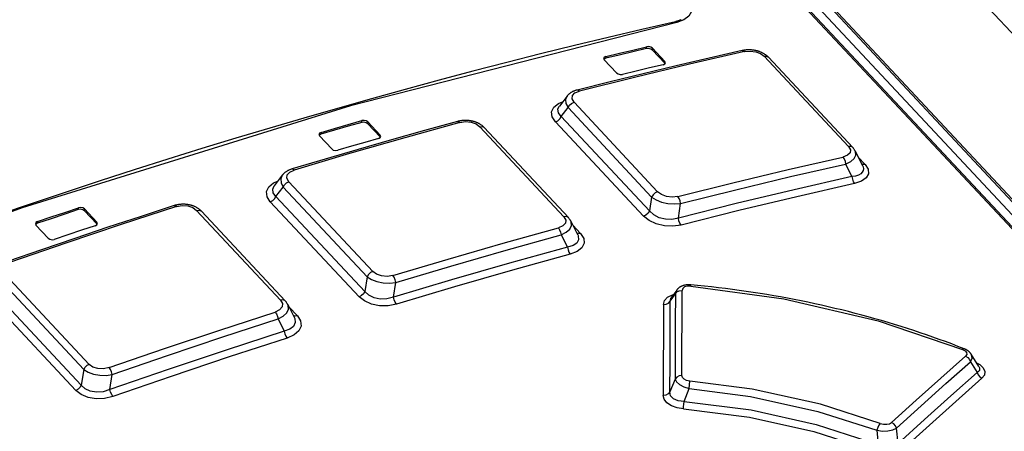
# Model space of a CAD drawing. Extents: x 0 to 594, y 0 to 420.
# Tile 108 of 157: x 446.02 to 454.81, y 192.86 to 196.53. Entities that reach past the tile are written whole.
import ezdxf

# ---------------------------------------------------------------- set-up
doc = ezdxf.new("R2010")
doc.units = 0
doc.header["$LTSCALE"] = 32.67
doc.layers.get('0').update_dxf_attribs({"linetype": 'CONTINUOUS'})

msp = doc.modelspace()

# ---------------------------------------------------------------- linework, layer by layer
at = {"color": 7, "linetype": 'CONTINUOUS'}
for p, q in [((449.3033, 202.3668), (507.8412, 139.8222)), ((460.8966, 188.4773), (448.0218, 202.2333)), ((460.9261, 188.47), (448.0514, 202.226)), ((460.6013, 188.5497), (447.9453, 202.072)), ((447.9691, 202.0662), (460.6251, 188.5438)), ((448.0051, 202.135), (460.7308, 188.5383)), ((451.6143, 196.2715), (451.6151, 196.2876)), ((451.6695, 196.2744), (451.6687, 196.2583)), ((451.7789, 196.1576), (451.6695, 196.2744)), ((451.2323, 196.1838), (451.2376, 196.1715)), ((451.2523, 196.2011), (451.2515, 196.185)), ((451.6687, 196.2583), (451.7781, 196.1415)), ((453.4205, 195.3976), (452.6671, 196.2026)), ((452.7036, 196.1941), (453.4571, 195.389)), ((451.2376, 196.1715), (451.3469, 196.0547)), ((451.7781, 196.1415), (451.7789, 196.1576)), ((451.7799, 196.1372), (451.7781, 196.1415)), ((451.7842, 196.1453), (451.7789, 196.1576)), ((450.9062, 195.8487), (450.8372, 195.7585)), ((450.9076, 195.8504), (450.9061, 195.8485)), ((450.8369, 195.7581), (450.837, 195.7582)), ((450.8547, 195.6661), (450.9151, 195.745)), ((451.6612, 194.9477), (450.9151, 195.745)), ((450.9686, 195.7927), (451.7147, 194.9955)), ((450.8547, 195.6661), (451.6423, 194.8246)), ((449.0721, 195.6129), (449.0728, 195.6289)), ((449.1273, 195.6175), (449.1266, 195.6014)), ((449.1266, 195.6014), (449.2359, 195.4846)), ((449.2367, 195.5006), (449.1273, 195.6175)), ((450.8782, 194.7724), (450.1269, 195.575)), ((450.1662, 195.5671), (450.9174, 194.7645)), ((450.8013, 195.6184), (451.5889, 194.7768)), ((448.6891, 195.5059), (448.6944, 195.4934)), ((448.6944, 195.4934), (448.8038, 195.3765)), ((448.7092, 195.5247), (448.7084, 195.5086)), ((449.2359, 195.4846), (449.2367, 195.5006)), ((449.2379, 195.4799), (449.2359, 195.4846)), ((449.242, 195.4881), (449.2367, 195.5006)), ((453.4789, 195.3584), (453.5439, 195.2302)), ((453.5672, 195.2393), (453.5063, 195.3044)), ((453.3933, 195.2423), (453.4503, 195.1298)), ((448.3631, 195.1423), (448.2917, 195.048)), ((448.364, 195.1435), (448.363, 195.1422)), ((448.2915, 195.0477), (448.2915, 195.0478)), ((448.3066, 194.9525), (448.3708, 195.0373)), ((449.1196, 194.2373), (448.3708, 195.0373)), ((448.4217, 195.0844), (449.1705, 194.2843)), ((448.3066, 194.9525), (449.099, 194.1059)), ((451.6612, 194.9477), (451.6423, 194.8246)), ((448.256, 194.9055), (449.0483, 194.0589)), ((451.8999, 194.7603), (451.9199, 194.8907)), ((446.5413, 194.8356), (446.542, 194.8517)), ((446.5966, 194.8419), (446.5959, 194.8259)), ((446.5959, 194.8259), (446.7052, 194.709)), ((446.706, 194.7251), (446.5966, 194.8419)), ((448.3469, 194.0286), (447.5981, 194.8286)), ((447.6401, 194.8216), (448.3889, 194.0215)), ((446.1574, 194.7097), (446.1627, 194.6969)), ((446.1627, 194.6969), (446.2721, 194.58)), ((446.1775, 194.7298), (446.1768, 194.7138)), ((446.7052, 194.709), (446.706, 194.7251)), ((446.7073, 194.704), (446.7052, 194.709)), ((446.7113, 194.7123), (446.706, 194.7251)), ((450.9393, 194.7338), (451.0005, 194.6135)), ((451.0267, 194.623), (450.9588, 194.6956)), ((450.8537, 194.6105), (450.9098, 194.5003)), ((451.001, 194.6125), (451.0011, 194.6124)), ((445.8865, 194.2582), (446.6377, 193.4556)), ((446.5896, 193.4094), (445.8384, 194.2121)), ((449.1196, 194.2373), (449.099, 194.1059)), ((449.3556, 194.0548), (449.3764, 194.1869)), ((445.7222, 194.0748), (446.5192, 193.2233)), ((445.7702, 194.1208), (446.5671, 193.2694)), ((451.827, 194.0198), (451.873, 194.0851)), ((451.8848, 194.1177), (451.8341, 194.0455)), ((451.8848, 194.1176), (451.8729, 194.0851)), ((451.9305, 193.3552), (451.9334, 194.1155)), ((448.4109, 193.9907), (448.4688, 193.8771)), ((448.4975, 193.8879), (448.4224, 193.968)), ((448.3252, 193.8604), (448.3806, 193.752)), ((448.4693, 193.8763), (448.4694, 193.8761)), ((454.5836, 193.4353), (454.5155, 193.546)), ((454.5081, 193.4787), (454.5679, 193.3818)), ((446.5896, 193.4094), (446.5671, 193.2694)), ((446.8228, 193.2312), (446.8445, 193.3656)), ((451.8706, 193.3249), (451.8239, 193.2095)), ((451.9968, 193.2411), (452.0025, 193.3069)), ((451.9509, 193.1242), (451.9968, 193.2412)), ((453.6728, 192.8677), (453.6841, 192.7424)), ((453.8614, 192.7512), (453.8479, 192.8872))]:
    msp.add_line(p, q, dxfattribs=at)
for points in [[(451.9829, 196.6942), (452.0117, 196.6495), (452.016, 196.6036), (451.9947, 196.5616), (451.9501, 196.5278), (451.8875, 196.5055)], [(451.9245, 196.529), (451.9212, 196.5274), (451.9177, 196.5258), (451.9141, 196.5243), (451.9104, 196.5227), (451.9066, 196.5213), (451.9028, 196.5199), (451.899, 196.5185), (451.895, 196.5173), (451.8909, 196.516), (451.8867, 196.5148), (451.8824, 196.5136), (451.878, 196.5125), (451.874, 196.5116)], [(451.8875, 196.5055), (448.9708, 195.7613), (446.0409, 194.8515), (443.1086, 193.7794)], [(451.874, 196.5116), (451.5732, 196.4423), (451.2721, 196.3713), (450.9709, 196.2985), (450.6694, 196.2239), (450.3677, 196.1475), (450.0658, 196.0693), (449.7637, 195.9893), (449.4614, 195.9075), (449.159, 195.824), (448.8565, 195.7387), (448.5538, 195.6516), (448.251, 195.5628), (447.948, 195.4722), (447.645, 195.3798), (447.3419, 195.2857), (447.0387, 195.1898), (446.7354, 195.0922), (446.4321, 194.9928), (446.1288, 194.8917), (445.8254, 194.7888)], [(451.8875, 196.5055), (451.8766, 196.5118), (451.874, 196.5116)], [(451.6143, 196.2715), (451.4934, 196.2429), (451.3725, 196.2141), (451.2515, 196.185)], [(451.2523, 196.2011), (451.3732, 196.2302), (451.4942, 196.259), (451.6151, 196.2876)], [(451.6687, 196.2583), (451.6544, 196.2678), (451.634, 196.2727), (451.6143, 196.2715)], [(451.6695, 196.2744), (451.6547, 196.284), (451.6353, 196.2888), (451.6151, 196.2876)], [(452.4699, 196.2537), (452.1757, 196.1869), (451.8808, 196.1183), (451.5857, 196.0479), (451.2904, 195.9758), (450.9954, 195.9022)], [(452.4901, 196.2447), (451.9993, 196.1323), (451.5077, 196.0151), (451.0156, 195.8931)], [(451.2523, 196.2011), (451.2375, 196.194), (451.2323, 196.1838)], [(451.2515, 196.185), (451.237, 196.1781), (451.2358, 196.1757)], [(452.7036, 196.1941), (452.7009, 196.1969), (452.6978, 196.2), (452.6946, 196.203), (452.6913, 196.2059), (452.6879, 196.2088), (452.6843, 196.2117), (452.6806, 196.2145), (452.6769, 196.2172), (452.6731, 196.2198), (452.6692, 196.2223), (452.6653, 196.2248), (452.6613, 196.2271), (452.6574, 196.2293), (452.6534, 196.2315), (452.6493, 196.2335), (452.6452, 196.2355), (452.6409, 196.2375), (452.6366, 196.2394), (452.6322, 196.2412), (452.6278, 196.2429), (452.6233, 196.2445), (452.6189, 196.246), (452.6144, 196.2475), (452.6099, 196.2489), (452.6054, 196.2502), (452.6009, 196.2514), (452.5964, 196.2525), (452.5918, 196.2535), (452.5872, 196.2545), (452.5825, 196.2554), (452.5778, 196.2563), (452.573, 196.257), (452.5683, 196.2577), (452.5634, 196.2583), (452.5586, 196.2588), (452.5537, 196.2593), (452.5488, 196.2596), (452.544, 196.2599), (452.5391, 196.2601), (452.5342, 196.2602), (452.5293, 196.2603), (452.5243, 196.2602), (452.5194, 196.2601), (452.5144, 196.2598), (452.5095, 196.2595), (452.5044, 196.2591), (452.4994, 196.2586), (452.4944, 196.258), (452.4893, 196.2573), (452.4843, 196.2566), (452.4793, 196.2557), (452.4743, 196.2547), (452.4699, 196.2537)], [(452.4699, 196.2537), (452.4776, 196.2533), (452.4902, 196.2447)], [(452.4901, 196.2447), (452.5422, 196.2497), (452.5919, 196.2431), (452.6346, 196.2269), (452.6671, 196.2026)], [(452.6671, 196.2026), (452.6855, 196.2034), (452.7003, 196.1971), (452.7036, 196.1941)], [(451.7642, 196.1282), (451.6433, 196.0997), (451.5224, 196.0709), (451.4014, 196.0418)], [(451.7642, 196.1282), (451.7789, 196.1353), (451.7842, 196.1453)], [(451.3469, 196.0547), (451.3617, 196.0451), (451.3812, 196.0405), (451.4014, 196.0418)], [(450.9061, 195.8485), (450.8926, 195.8185), (450.8951, 195.7826), (450.9151, 195.745)], [(450.9954, 195.9022), (450.9909, 195.901), (450.9862, 195.8996), (450.9815, 195.8982), (450.9769, 195.8967), (450.9725, 195.895), (450.9681, 195.8933), (450.9638, 195.8916), (450.9596, 195.8897), (450.9554, 195.8877), (450.9513, 195.8856), (450.9474, 195.8835), (450.9436, 195.8813), (450.9399, 195.879), (450.9363, 195.8766), (450.9328, 195.8742), (450.9295, 195.8718), (450.9264, 195.8693), (450.9233, 195.8667), (450.9204, 195.8641), (450.9176, 195.8615), (450.9149, 195.8588), (450.9124, 195.856), (450.9099, 195.8532), (450.9076, 195.8504)], [(450.9686, 195.7927), (450.9508, 195.8237), (450.954, 195.8528), (450.9764, 195.8767), (451.0156, 195.8931)], [(451.0156, 195.8931), (451.0035, 195.9017), (450.9954, 195.9022)], [(450.8013, 195.6184), (450.7718, 195.6637), (450.7672, 195.7085), (450.7868, 195.7492), (450.8286, 195.7822), (450.8663, 195.7965)], [(450.8547, 195.6661), (450.8291, 195.6985), (450.8245, 195.7308), (450.8369, 195.7581)], [(450.9151, 195.745), (450.9277, 195.7659), (450.9466, 195.7829), (450.9686, 195.7927)], [(450.8013, 195.6184), (450.8232, 195.6283), (450.8421, 195.6452), (450.8547, 195.6661)], [(449.9283, 195.6219), (449.6332, 195.5406), (449.3375, 195.4574), (449.0416, 195.3726), (448.7457, 195.2861), (448.4501, 195.198)], [(449.9485, 195.6128), (449.4561, 195.4762), (448.9633, 195.3349), (448.4702, 195.1889)], [(449.0721, 195.6129), (448.9509, 195.5784), (448.8296, 195.5436), (448.7084, 195.5086)], [(448.7092, 195.5247), (448.8304, 195.5597), (448.9516, 195.5945), (449.0728, 195.6289)], [(449.1266, 195.6014), (449.112, 195.6107), (449.092, 195.6149), (449.0721, 195.6129)], [(449.1273, 195.6175), (449.1127, 195.6268), (449.0929, 195.631), (449.0728, 195.6289)], [(450.1662, 195.5671), (450.1635, 195.5699), (450.1604, 195.573), (450.1572, 195.576), (450.1539, 195.579), (450.1505, 195.5819), (450.1469, 195.5847), (450.1433, 195.5875), (450.1395, 195.5902), (450.1357, 195.5928), (450.1318, 195.5953), (450.1279, 195.5977), (450.1239, 195.6), (450.1199, 195.6022), (450.1159, 195.6044), (450.1118, 195.6064), (450.1077, 195.6084), (450.1034, 195.6103), (450.099, 195.6121), (450.0946, 195.6139), (450.0902, 195.6155), (450.0857, 195.6171), (450.0812, 195.6186), (450.0766, 195.62), (450.0721, 195.6213), (450.0675, 195.6225), (450.063, 195.6237), (450.0585, 195.6247), (450.0539, 195.6257), (450.0493, 195.6266), (450.0446, 195.6274), (450.0398, 195.6282), (450.0351, 195.6288), (450.0303, 195.6294), (450.0255, 195.6299), (450.0206, 195.6303), (450.0158, 195.6306), (450.0109, 195.6309), (450.0061, 195.6311), (450.0012, 195.6311), (449.9964, 195.6311), (449.9915, 195.6311), (449.9867, 195.6309), (449.9818, 195.6306), (449.9769, 195.6303), (449.972, 195.6298), (449.967, 195.6293), (449.9621, 195.6287), (449.9571, 195.628), (449.9522, 195.6272), (449.9473, 195.6263), (449.9424, 195.6253), (449.9375, 195.6242), (449.9326, 195.623), (449.9283, 195.6219)], [(449.9283, 195.6219), (449.9362, 195.6215), (449.9486, 195.6128)], [(449.9485, 195.6128), (450, 195.62), (450.0499, 195.615), (450.0935, 195.5996), (450.1269, 195.575)], [(450.1269, 195.575), (450.1464, 195.5767), (450.1623, 195.5706), (450.1662, 195.5672)], [(448.7092, 195.5247), (448.6945, 195.5168), (448.6891, 195.5059)], [(448.7084, 195.5086), (448.6937, 195.5007), (448.6924, 195.4981)], [(449.222, 195.4696), (449.2366, 195.4774), (449.242, 195.4881)], [(449.222, 195.4696), (449.1008, 195.4351), (448.9795, 195.4004), (448.8583, 195.3653)], [(453.4205, 195.3976), (453.4371, 195.3687), (453.4335, 195.3423), (453.4109, 195.3202), (453.37, 195.3047)], [(453.457, 195.3891), (453.4537, 195.3921), (453.4389, 195.3983), (453.4205, 195.3976)], [(453.4791, 195.358), (453.4781, 195.36), (453.4763, 195.3633), (453.4743, 195.3665), (453.4723, 195.3698), (453.47, 195.3731), (453.4677, 195.3764), (453.4652, 195.3796), (453.4625, 195.3829), (453.4597, 195.3862), (453.457, 195.3891)], [(448.8038, 195.3765), (448.8184, 195.3672), (448.8382, 195.3632), (448.8583, 195.3653)], [(451.8955, 194.953), (452.3876, 195.075), (452.8791, 195.1922), (453.37, 195.3047)], [(453.3699, 195.3047), (453.3811, 195.2882), (453.3893, 195.2664), (453.3933, 195.2423)], [(453.3933, 195.2423), (453.439, 195.2642), (453.4699, 195.2909), (453.4846, 195.321), (453.4821, 195.3512), (453.4791, 195.358)], [(451.9199, 194.8907), (452.4117, 195.0127), (452.9028, 195.1298), (453.3933, 195.2423)], [(453.5441, 195.2298), (453.5491, 195.2176), (453.5523, 195.1996), (453.5499, 195.1831), (453.5419, 195.1682), (453.5283, 195.1551), (453.5087, 195.1439), (453.4828, 195.1353), (453.4503, 195.1298)], [(453.5672, 195.2393), (453.5949, 195.1965), (453.5983, 195.1556), (453.578, 195.1186), (453.5361, 195.0886), (453.4736, 195.0673)], [(453.5672, 195.2393), (453.5489, 195.2386), (453.5371, 195.2436)], [(448.363, 195.1422), (448.3489, 195.1105), (448.3513, 195.0745), (448.3708, 195.0373)], [(448.4501, 195.198), (448.4456, 195.1966), (448.4407, 195.195), (448.436, 195.1933), (448.4313, 195.1915), (448.4268, 195.1896), (448.4223, 195.1877), (448.4179, 195.1856), (448.4136, 195.1835), (448.4094, 195.1812), (448.4054, 195.1789), (448.4014, 195.1765), (448.3975, 195.174), (448.3938, 195.1715), (448.3902, 195.1689), (448.3868, 195.1663), (448.3835, 195.1636), (448.3803, 195.1609), (448.3773, 195.1581), (448.3744, 195.1553), (448.3716, 195.1524), (448.369, 195.1495), (448.3664, 195.1465), (448.364, 195.1435)], [(448.4217, 195.0844), (448.4043, 195.1152), (448.4078, 195.1448), (448.4303, 195.1702), (448.4702, 195.1889)], [(448.4702, 195.1889), (448.4583, 195.1976), (448.4501, 195.198)], [(453.4503, 195.1298), (452.9342, 195.0119), (452.4174, 194.8888), (451.8999, 194.7603)], [(453.4503, 195.1298), (453.4542, 195.106), (453.4624, 195.084), (453.4736, 195.0673)], [(448.256, 194.9055), (448.2271, 194.9507), (448.223, 194.996), (448.2431, 195.0382), (448.2851, 195.0737), (448.3238, 195.0904)], [(448.3066, 194.9525), (448.2817, 194.9849), (448.2778, 195.0178), (448.2915, 195.0477)], [(448.3708, 195.0373), (448.3828, 195.0575), (448.4007, 195.0741), (448.4217, 195.0844)], [(453.4736, 195.0673), (452.9578, 194.9495), (452.4413, 194.8264), (451.9242, 194.6981)], [(448.256, 194.9055), (448.2769, 194.9158), (448.2947, 194.9324), (448.3066, 194.9525)], [(451.7147, 194.9955), (451.6928, 194.9856), (451.6738, 194.9687), (451.6612, 194.9477)], [(451.6612, 194.9477), (451.7006, 194.9223), (451.7504, 194.9028), (451.8072, 194.8905), (451.8651, 194.8864), (451.9199, 194.8907)], [(451.8955, 194.953), (451.8453, 194.947), (451.7951, 194.9529), (451.75, 194.9695), (451.7147, 194.9955)], [(451.9199, 194.8907), (451.9155, 194.9144), (451.9069, 194.9363), (451.8956, 194.9529)], [(447.3982, 194.8714), (447.1023, 194.7757), (446.8058, 194.6783), (446.5093, 194.5792), (446.2127, 194.4784), (445.9167, 194.3761)], [(447.4183, 194.8623), (446.9245, 194.7018), (446.4305, 194.5367), (445.9366, 194.367)], [(446.5966, 194.8419), (446.582, 194.851), (446.5621, 194.8546), (446.542, 194.8517)], [(447.6401, 194.8216), (447.6374, 194.8244), (447.6343, 194.8275), (447.631, 194.8305), (447.6276, 194.8335), (447.6241, 194.8365), (447.6205, 194.8393), (447.6168, 194.8421), (447.613, 194.8448), (447.6091, 194.8474), (447.6052, 194.85), (447.6011, 194.8524), (447.5971, 194.8547), (447.593, 194.857), (447.5888, 194.8591), (447.5846, 194.8611), (447.5802, 194.8631), (447.5758, 194.865), (447.5714, 194.8668), (447.5668, 194.8685), (447.5623, 194.8701), (447.5576, 194.8717), (447.553, 194.8731), (447.5484, 194.8744), (447.5437, 194.8757), (447.539, 194.8768), (447.5344, 194.8779), (447.5297, 194.8788), (447.525, 194.8797), (447.5202, 194.8805), (447.5154, 194.8812), (447.5106, 194.8818), (447.5057, 194.8823), (447.5008, 194.8828), (447.4959, 194.8832), (447.4909, 194.8834), (447.486, 194.8836), (447.4811, 194.8837), (447.4762, 194.8837), (447.4713, 194.8836), (447.4663, 194.8834), (447.4615, 194.8832), (447.4565, 194.8828), (447.4516, 194.8824), (447.4467, 194.8818), (447.4417, 194.8812), (447.4368, 194.8805), (447.4318, 194.8796), (447.4269, 194.8787), (447.4219, 194.8777), (447.417, 194.8766), (447.4121, 194.8754), (447.4073, 194.8741), (447.4025, 194.8727), (447.3982, 194.8714)], [(447.3982, 194.8714), (447.4063, 194.871), (447.4183, 194.8623)], [(447.4183, 194.8623), (447.4692, 194.8714), (447.5193, 194.8681), (447.5638, 194.8535), (447.5981, 194.8286)], [(446.5413, 194.8356), (446.4198, 194.7953), (446.2983, 194.7547), (446.1768, 194.7138)], [(446.1775, 194.7298), (446.299, 194.7707), (446.4205, 194.8114), (446.542, 194.8517)], [(446.5959, 194.8259), (446.5813, 194.835), (446.5613, 194.8385), (446.5413, 194.8356)], [(447.5981, 194.8286), (447.6187, 194.8313), (447.6356, 194.8255), (447.6401, 194.8216)], [(450.8782, 194.7724), (450.8951, 194.7424), (450.8916, 194.7142), (450.869, 194.6902), (450.8285, 194.6726)], [(450.9174, 194.7646), (450.9135, 194.768), (450.8977, 194.774), (450.8782, 194.7724)], [(451.6423, 194.8246), (451.6298, 194.8037), (451.6108, 194.7868), (451.5889, 194.7768)], [(451.9242, 194.6981), (451.8511, 194.6875), (451.7751, 194.691), (451.7022, 194.7081), (451.6385, 194.7374), (451.5889, 194.7768)], [(451.8999, 194.7603), (451.8418, 194.7483), (451.7837, 194.7496), (451.7276, 194.7637), (451.6802, 194.7887), (451.6423, 194.8246)], [(446.1775, 194.7298), (446.1628, 194.7211), (446.1574, 194.7097)], [(446.1768, 194.7138), (446.1621, 194.7051), (446.1606, 194.7019)], [(446.6912, 194.6924), (446.5697, 194.652), (446.4482, 194.6114), (446.3267, 194.5705)], [(446.6912, 194.6924), (446.7059, 194.701), (446.7113, 194.7123)], [(450.8537, 194.6106), (450.8994, 194.6343), (450.9305, 194.6628), (450.9454, 194.6944), (450.9428, 194.7258), (450.9395, 194.7333)], [(450.9395, 194.7334), (450.9387, 194.735), (450.9368, 194.7383), (450.9349, 194.7417), (450.9328, 194.745), (450.9305, 194.7484), (450.9281, 194.7517), (450.9256, 194.755), (450.9229, 194.7583), (450.9201, 194.7616), (450.9174, 194.7645)], [(451.9242, 194.6981), (451.9129, 194.7147), (451.9043, 194.7366), (451.8999, 194.7603)], [(449.3502, 194.2487), (449.8434, 194.3946), (450.3362, 194.536), (450.8285, 194.6726)], [(449.3764, 194.1869), (449.8692, 194.3328), (450.3616, 194.474), (450.8537, 194.6105)], [(450.8286, 194.6726), (450.8399, 194.6562), (450.8488, 194.6345), (450.8537, 194.6105)], [(451.0011, 194.6124), (451.0056, 194.6018), (451.009, 194.5673), (450.9928, 194.5371), (450.96, 194.5148), (450.9097, 194.5003)], [(451.0267, 194.623), (451.0549, 194.579), (451.0586, 194.5357), (451.0384, 194.4958), (450.9964, 194.4626), (450.9348, 194.4382)], [(451.0267, 194.623), (451.0072, 194.6214), (450.9939, 194.6265)], [(446.2721, 194.58), (446.2867, 194.5709), (446.3066, 194.5675), (446.3267, 194.5705)], [(450.9098, 194.5003), (450.3921, 194.357), (449.8741, 194.2085), (449.3556, 194.0548)], [(450.9348, 194.4382), (450.4176, 194.295), (449.8999, 194.1466), (449.3818, 193.993)], [(450.9098, 194.5003), (450.9145, 194.477), (450.9232, 194.4552), (450.9348, 194.4383)], [(449.1705, 194.2843), (449.1495, 194.274), (449.1316, 194.2574), (449.1196, 194.2373)], [(449.3502, 194.2487), (449.2994, 194.2404), (449.2493, 194.2443), (449.2048, 194.2594), (449.1705, 194.2843)], [(449.3764, 194.1869), (449.371, 194.2103), (449.3618, 194.2321), (449.3503, 194.2487)], [(449.1196, 194.2373), (449.1585, 194.2124), (449.2076, 194.1941), (449.2639, 194.1832), (449.3213, 194.1807), (449.3764, 194.1869)], [(452.0105, 194.1649), (452.0074, 194.1651), (452.0035, 194.1654), (451.9995, 194.1656), (451.9956, 194.1656), (451.9917, 194.1656), (451.9878, 194.1656), (451.9839, 194.1654), (451.98, 194.1652), (451.9761, 194.1649), (451.9722, 194.1645), (451.9684, 194.164), (451.9646, 194.1634), (451.9609, 194.1627), (451.9572, 194.162), (451.9536, 194.1612), (451.95, 194.1603), (451.9464, 194.1593), (451.9428, 194.1582), (451.9393, 194.157), (451.9357, 194.1557), (451.9323, 194.1544), (451.9289, 194.1529), (451.9256, 194.1514), (451.9224, 194.1498), (451.9194, 194.1482), (451.9164, 194.1465), (451.9136, 194.1447), (451.9108, 194.1429), (451.908, 194.1409), (451.9054, 194.1389), (451.9028, 194.1369), (451.9003, 194.1348), (451.8979, 194.1326), (451.8956, 194.1304), (451.8934, 194.1281), (451.8913, 194.1258), (451.8893, 194.1235), (451.8874, 194.1211), (451.8856, 194.1187), (451.8848, 194.1177)], [(452.0103, 194.1541), (451.9807, 194.1534), (451.9558, 194.1459), (451.9393, 194.1327), (451.9334, 194.1155)], [(452.0103, 194.1541), (452.0105, 194.1636), (452.0105, 194.1649)], [(452.0103, 194.1541), (452.8429, 194.0403), (453.685, 193.8427), (454.4364, 193.5889)], [(454.4515, 193.5954), (454.3969, 193.6166), (454.3415, 193.6376), (454.2858, 193.6583), (454.2298, 193.6786), (454.1735, 193.6986), (454.117, 193.7183), (454.0602, 193.7376), (454.0031, 193.7565), (453.9458, 193.775), (453.8882, 193.7933), (453.8303, 193.8111), (453.7721, 193.8286), (453.7137, 193.8458), (453.655, 193.8625), (453.5961, 193.8789), (453.537, 193.895), (453.4777, 193.9106), (453.4182, 193.9258), (453.3585, 193.9407), (453.2986, 193.9552), (453.2385, 193.9692), (453.1783, 193.9829), (453.1178, 193.9962), (453.0572, 194.0091), (452.9964, 194.0216), (452.9355, 194.0337), (452.8744, 194.0454), (452.8133, 194.0567), (452.752, 194.0675), (452.6907, 194.0779), (452.6292, 194.088), (452.5677, 194.0976), (452.5061, 194.1067), (452.4443, 194.1155), (452.3825, 194.1238), (452.3205, 194.1318), (452.2585, 194.1393), (452.1964, 194.1463), (452.1343, 194.153), (452.0721, 194.1592), (452.0105, 194.1649)], [(449.099, 194.1059), (449.0871, 194.0858), (449.0692, 194.0692), (449.0483, 194.0589)], [(449.3556, 194.0548), (449.2963, 194.0389), (449.238, 194.0372), (449.1822, 194.0488), (449.1357, 194.0717), (449.099, 194.1059)], [(451.7665, 193.9892), (451.776, 194.0245), (451.803, 194.0538), (451.8461, 194.0752), (451.8565, 194.0773)], [(451.873, 194.0851), (451.8725, 193.8323), (451.8717, 193.5789), (451.8706, 193.3249)], [(451.8729, 194.0851), (451.8869, 194.1019), (451.9081, 194.1127), (451.9334, 194.1155)], [(448.3469, 194.0286), (448.3643, 193.9976), (448.3608, 193.9676), (448.3382, 193.9416), (448.2983, 193.922)], [(448.3252, 193.8605), (448.371, 193.8859), (448.4022, 193.9162), (448.4172, 193.9494), (448.4146, 193.982), (448.4111, 193.9903)], [(448.3888, 194.0216), (448.3844, 194.0254), (448.3675, 194.0312), (448.3469, 194.0286)], [(448.411, 193.9904), (448.4095, 193.9933), (448.4077, 193.9965), (448.4057, 193.9998), (448.4036, 194.003), (448.4015, 194.0062), (448.3991, 194.0093), (448.3967, 194.0125), (448.3941, 194.0157), (448.3914, 194.0188), (448.3889, 194.0215)], [(449.3818, 193.993), (449.3077, 193.9788), (449.2317, 193.9792), (449.1593, 193.9938), (449.0966, 194.021), (449.0483, 194.0589)], [(449.3818, 193.993), (449.3702, 194.0096), (449.361, 194.0313), (449.3556, 194.0548)], [(451.7665, 193.9892), (451.7658, 193.72), (451.765, 193.45), (451.7641, 193.1793)], [(451.7665, 193.9895), (451.7912, 193.992), (451.8125, 194.0026), (451.827, 194.0198)], [(451.8239, 193.2095), (451.8253, 193.4803), (451.8263, 193.7504), (451.827, 194.0198)], [(451.827, 194.0198), (451.8322, 194.0426), (451.834, 194.0454)], [(446.8166, 193.4267), (447.3106, 193.5964), (447.8045, 193.7615), (448.2983, 193.922)], [(448.2983, 193.922), (448.3098, 193.9057), (448.3193, 193.8841), (448.3252, 193.8604)], [(448.4975, 193.8879), (448.5263, 193.8426), (448.5304, 193.797), (448.5103, 193.7541), (448.4682, 193.7177), (448.4075, 193.6904)], [(448.4975, 193.8879), (448.4769, 193.8853), (448.462, 193.8904)], [(446.8445, 193.3656), (447.3381, 193.5351), (447.8317, 193.7001), (448.3252, 193.8604)], [(448.4694, 193.8761), (448.4743, 193.8645), (448.4781, 193.8277), (448.4623, 193.7947), (448.4296, 193.7694), (448.3806, 193.752)], [(448.3806, 193.752), (447.8614, 193.5835), (447.3422, 193.4099), (446.8228, 193.2312)], [(448.3806, 193.752), (448.3862, 193.729), (448.3956, 193.7073), (448.4075, 193.6904)], [(448.4075, 193.6904), (447.8887, 193.5221), (447.3698, 193.3486), (446.8509, 193.17)], [(454.4515, 193.5954), (454.4463, 193.5955), (454.4362, 193.589)], [(454.4364, 193.5889), (454.46, 193.5758), (454.4729, 193.5605), (454.4747, 193.5446), (454.4645, 193.5292)], [(454.5156, 193.5459), (454.5138, 193.5486), (454.512, 193.5512), (454.5102, 193.5537), (454.5082, 193.5562), (454.5061, 193.5587), (454.5039, 193.5612), (454.5016, 193.5636), (454.4992, 193.566), (454.4967, 193.5683), (454.4941, 193.5706), (454.4913, 193.5729), (454.4885, 193.5751), (454.4856, 193.5773), (454.4825, 193.5794), (454.4793, 193.5815), (454.476, 193.5835), (454.4726, 193.5855), (454.4691, 193.5874), (454.4656, 193.5892), (454.462, 193.5909), (454.4584, 193.5926), (454.4547, 193.5941), (454.4515, 193.5954)], [(454.5081, 193.4787), (454.5228, 193.5103), (454.5183, 193.5409), (454.5156, 193.5459)], [(446.6377, 193.4556), (446.6178, 193.445), (446.6009, 193.4288), (446.5896, 193.4094)], [(446.8166, 193.4267), (446.765, 193.416), (446.7149, 193.4181), (446.6712, 193.4317), (446.6377, 193.4556)], [(454.4645, 193.5292), (454.2444, 193.3342), (454.024, 193.137), (453.8034, 192.9376)], [(453.8479, 192.8872), (454.0682, 193.0866), (454.2883, 193.2838), (454.5081, 193.4787)], [(454.4645, 193.5292), (454.4836, 193.5174), (454.4989, 193.4997), (454.5081, 193.4787)], [(454.563, 193.4688), (454.5908, 193.4543), (454.6229, 193.4247), (454.6376, 193.3922), (454.6336, 193.3607), (454.6114, 193.3313)], [(446.5896, 193.4094), (446.628, 193.3851), (446.6764, 193.3679), (446.732, 193.3584), (446.789, 193.3576), (446.8445, 193.3656)], [(446.8445, 193.3656), (446.8383, 193.3884), (446.8285, 193.4099), (446.8166, 193.4267)], [(454.5679, 193.3818), (454.3326, 193.1741), (454.0971, 192.9639), (453.8614, 192.7512)], [(454.5836, 193.4353), (454.5887, 193.4244), (454.5904, 193.413), (454.5878, 193.4019), (454.5806, 193.3914), (454.5679, 193.3818)], [(454.5679, 193.3818), (454.5767, 193.3613), (454.5919, 193.3436), (454.6114, 193.3313)], [(451.9305, 193.3552), (451.906, 193.3525), (451.8849, 193.342), (451.8706, 193.325)], [(451.8706, 193.325), (451.8818, 193.2997), (451.9092, 193.2755), (451.9492, 193.2551), (451.9968, 193.2412)], [(452.0024, 193.3069), (451.9736, 193.3126), (451.9507, 193.3235), (451.9358, 193.3381), (451.9305, 193.3552)], [(453.703, 192.9294), (453.1695, 193.1003), (452.56, 193.235), (452.0024, 193.3069)], [(453.906, 192.7009), (454.1413, 192.9136), (454.3765, 193.1237), (454.6114, 193.3313)], [(446.5671, 193.2694), (446.5559, 193.2501), (446.539, 193.2339), (446.5192, 193.2233)], [(446.8509, 193.17), (446.7756, 193.1522), (446.6998, 193.1496), (446.6278, 193.1615), (446.5662, 193.1868), (446.5192, 193.2233)], [(446.8229, 193.2312), (446.7622, 193.2115), (446.7037, 193.2067), (446.6481, 193.2158), (446.6027, 193.2368), (446.5671, 193.2694)], [(446.8508, 193.17), (446.8391, 193.1863), (446.8293, 193.2077), (446.8228, 193.2312)], [(451.8239, 193.2095), (451.8101, 193.1929), (451.7892, 193.1821), (451.7641, 193.1793)], [(451.9509, 193.1242), (451.8976, 193.1296), (451.8566, 193.1474), (451.8311, 193.1749), (451.8239, 193.2095)], [(451.9968, 193.2412), (452.5451, 193.1701), (453.1457, 193.0369), (453.6728, 192.8677)], [(451.9461, 193.0584), (451.888, 193.0681), (451.8374, 193.0867), (451.7975, 193.1133), (451.7725, 193.1451), (451.7641, 193.1793)], [(451.9459, 193.0585), (451.9472, 193.0765), (451.9489, 193.0997), (451.9509, 193.1242)], [(451.9509, 193.1242), (452.549, 193.0492), (453.13, 192.921), (453.6841, 192.7424)], [(451.9461, 193.0584), (452.5364, 192.9839), (453.1088, 192.8569), (453.6532, 192.681)], [(453.703, 192.9294), (453.6913, 192.9133), (453.6805, 192.8915), (453.6728, 192.8677)], [(453.703, 192.9294), (453.7315, 192.9222), (453.7603, 192.9214), (453.7852, 192.9269), (453.8034, 192.9376)], [(453.8479, 192.8872), (453.8387, 192.9077), (453.8232, 192.9254), (453.8034, 192.9376)], [(453.6728, 192.8677), (453.7218, 192.8615), (453.7712, 192.8631), (453.815, 192.8721), (453.8479, 192.8872)]]:
    msp.add_lwpolyline(points, dxfattribs=at)

doc.saveas('drawing.dxf')
